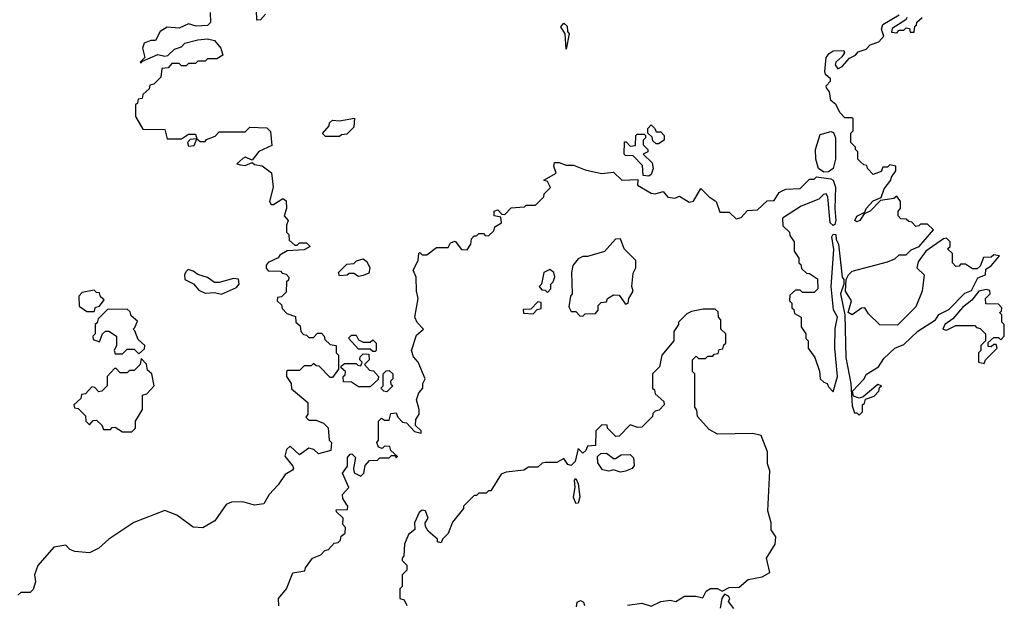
# Model space of a CAD drawing. Extents: x 1980017 to 2252640, y 74400 to 266395.
# Tile 119 of 256: x 2030930 to 2035100, y 244754 to 247225. Entities that reach past the tile are written whole.
import ezdxf

# ---------------------------------------------------------------- set-up
doc = ezdxf.new("R2010")
doc.units = 0

msp = doc.modelspace()

# ---------------------------------------------------------------- linework, layer by layer
at = {"layer": '0CON20XD'}
for points in [[(2031736.7, 247255), (2031737.5, 247212.5), (2031725, 247200), (2031677, 247197), (2031645, 247207.5), (2031605, 247189.2), (2031555, 247193.1), (2031524.3, 247175.7), (2031505, 247137.5), (2031485, 247136.7), (2031457.5, 247125), (2031450, 247105), (2031460, 247065), (2031440, 247045), (2031445, 247042.5), (2031450, 247050), (2031515, 247077.5), (2031545, 247070), (2031557, 247073), (2031585, 247100), (2031615, 247110), (2031630, 247125), (2031685, 247140), (2031725, 247143.3), (2031755, 247137.5), (2031782.5, 247105), (2031790, 247075), (2031765, 247060), (2031725, 247060), (2031715, 247050), (2031685, 247050), (2031675, 247040), (2031645, 247040), (2031635, 247030), (2031615, 247030), (2031605, 247040), (2031575, 247040), (2031558.3, 247021.7), (2031531.7, 247018.3), (2031528.3, 246981.7), (2031498.3, 246951.7), (2031481.7, 246948.3), (2031478.3, 246931.7), (2031451.7, 246908.3), (2031448.3, 246891.7), (2031431.7, 246888.3), (2031428.3, 246871.7), (2031420, 246865), (2031420, 246815), (2031451.7, 246761.7), (2031545, 246760), (2031555, 246720), (2031615, 246720), (2031645, 246740), (2031675, 246740), (2031680, 246720), (2031651.7, 246718.3), (2031640, 246705), (2031645, 246690), (2031668.3, 246691.7), (2031680, 246720), (2031695, 246710), (2031715, 246710), (2031721.7, 246718.3), (2031758.3, 246731.7), (2031775, 246750), (2031885, 246750), (2031905, 246770), (2031977, 246767), (2031991.7, 246751.7), (2031998.3, 246691.7), (2031942.7, 246667.3), (2031915, 246630), (2031885, 246642.5), (2031875, 246637.5), (2031850, 246615), (2031865, 246610), (2031885, 246607.5), (2031915, 246620), (2031925, 246612.5), (2031957, 246607), (2031996.4, 246576.4), (2032003.9, 246516.1), (2031987.5, 246455), (2031995, 246442.5), (2032005, 246442.5), (2032045, 246467.5), (2032058.3, 246458.3), (2032060, 246425), (2032050, 246395), (2032067.5, 246375), (2032060, 246355), (2032060, 246325), (2032070, 246315), (2032071.7, 246291.7), (2032095, 246270), (2032105, 246270), (2032115, 246280), (2032145, 246280), (2032160, 246265), (2032135, 246250), (2032063, 246247), (2032032, 246228), (2032025, 246217.5), (2031982.7, 246197.3), (2031973.9, 246186.1), (2031973.3, 246173.3), (2031981.7, 246161.7), (2032035, 246160), (2032041.7, 246151.7), (2032058.3, 246148.3), (2032070, 246135), (2032068.3, 246121.7), (2032060, 246115), (2032058.3, 246071.7), (2032038.3, 246051.7), (2032021.7, 246048.3), (2032020, 246035), (2032038.3, 246018.3), (2032041.7, 246001.7), (2032061.7, 245981.7), (2032098.3, 245968.3), (2032100, 245945), (2032118.3, 245928.3), (2032120, 245905), (2032131.7, 245891.7), (2032145, 245890), (2032155, 245880), (2032175, 245880), (2032191.7, 245898.3), (2032208.3, 245898.3), (2032220, 245885), (2032221.7, 245871.7), (2032245, 245850), (2032270, 245845), (2032270, 245815), (2032280, 245805), (2032280, 245745), (2032255, 245710), (2032245, 245710), (2032198.3, 245758.3), (2032185, 245760), (2032175, 245770), (2032165, 245760), (2032135, 245760), (2032115, 245740), (2032065, 245740), (2032060, 245735), (2032060, 245715), (2032080, 245685), (2032081.7, 245661.7), (2032150, 245605), (2032150, 245555), (2032141.7, 245541.7), (2032155, 245530), (2032185, 245530), (2032217, 245517), (2032237, 245497), (2032240, 245445), (2032250, 245435), (2032248.3, 245401.7), (2032195, 245387.5), (2032175.7, 245405.7), (2032155, 245411.4), (2032115, 245382.5), (2032075, 245420), (2032060, 245405), (2032053, 245377), (2032086.7, 245335), (2032090, 245325), (2032085, 245317.5), (2032055, 245300), (2032024.3, 245255.7), (2031986, 245215), (2031964.1, 245175.9), (2031925, 245170), (2031875, 245183.3)], [(2031971.7, 247248.3), (2031950, 247225), (2031935, 247222.5), (2031932.5, 247265)], [(2034511.7, 245618.3), (2034548.3, 245631.7), (2034568.3, 245651.7), (2034571.7, 245668.3), (2034580, 245675), (2034565, 245680), (2034501.7, 245628.3), (2034485, 245622.5), (2034460.7, 245630.7), (2034457.5, 245652.5), (2034505, 245703.3), (2034515.9, 245724.1), (2034566.7, 245755), (2034590, 245790), (2034636.2, 245833.8), (2034675, 245850), (2034734.1, 245905.9), (2034808.8, 245955), (2034823.4, 245976.6), (2034865, 245997.5), (2034933.1, 246066.9), (2034961.7, 246078.3), (2034987.7, 246132.3), (2035020, 246145), (2035021.7, 246168.3), (2035045, 246182.5), (2035080, 246225), (2035055, 246230), (2035045, 246220), (2035011.7, 246218.3), (2034998.3, 246181.7), (2034985, 246170), (2034965, 246170), (2034935, 246190), (2034915, 246190), (2034908.3, 246181.7), (2034895, 246180), (2034880, 246195), (2034880, 246235), (2034860, 246255), (2034870, 246265), (2034870, 246285), (2034855, 246300), (2034843, 246297), (2034767.5, 246245), (2034735, 246200), (2034730, 246175), (2034760, 246145), (2034752.5, 246075), (2034725, 246010), (2034648.3, 245931.7), (2034573, 245933), (2034525, 245980), (2034510, 246005), (2034495, 246003.3), (2034455, 245976), (2034438.8, 245985), (2034452.5, 246035), (2034427.5, 246075), (2034430, 246125), (2034440, 246145), (2034455, 246160), (2034605, 246200), (2034637, 246213), (2034655, 246230), (2034685, 246230), (2034705, 246250), (2034740, 246265), (2034800, 246335), (2034775, 246360), (2034745, 246360), (2034738.3, 246351.7), (2034725, 246350), (2034708.3, 246368.3), (2034695, 246370), (2034685, 246380), (2034661.7, 246381.7), (2034650, 246395), (2034650, 246415), (2034660, 246425), (2034660, 246455), (2034645, 246477.5), (2034631.7, 246468.3), (2034575, 246460), (2034532.5, 246415), (2034507, 246403), (2034488.8, 246375), (2034475, 246368.8), (2034466.7, 246375), (2034475, 246393.8), (2034509.3, 246410.7), (2034514.4, 246425.6), (2034545, 246457.5), (2034578.3, 246471.7), (2034591.2, 246508.8), (2034620, 246545), (2034621.7, 246558.3), (2034640, 246585), (2034640, 246605), (2034615, 246610), (2034605, 246600), (2034585, 246600), (2034578.3, 246581.7), (2034545, 246570), (2034520, 246595), (2034518.3, 246608.3), (2034505, 246610), (2034491.7, 246621.7), (2034480, 246635), (2034480, 246665), (2034470, 246675), (2034470, 246685), (2034450, 246705), (2034450, 246745), (2034460, 246755), (2034460, 246805), (2034455, 246810), (2034425, 246810), (2034405, 246830), (2034386.4, 246866.4), (2034365, 246882.5), (2034359.2, 246919.2), (2034346.4, 246936.4), (2034346.2, 246945), (2034363.3, 246965), (2034363.3, 246975), (2034343.1, 246993.1), (2034340, 247005), (2034345.6, 247065), (2034357.8, 247082.2), (2034375, 247093.1), (2034420, 247095), (2034423.3, 247085), (2034412.5, 247067.5), (2034386.2, 247045), (2034384.2, 247034.2), (2034395, 247017.5), (2034413, 247027), (2034445, 247062.5), (2034470, 247075), (2034481.7, 247088.3), (2034515, 247100), (2034531.7, 247118.3), (2034568.3, 247131.7), (2034590, 247155), (2034580, 247185), (2034586.2, 247205), (2034655, 247245.8)], [(2033245, 247100), (2033240, 247165), (2033222.5, 247195), (2033235, 247210), (2033248.3, 247198.3), (2033250, 247175), (2033257.5, 247165), (2033245, 247100)], [(2034687.5, 247235), (2034683.3, 247225), (2034625, 247187.5), (2034621.7, 247171.7), (2034645, 247170), (2034655, 247180), (2034675, 247180), (2034685, 247190), (2034698.3, 247188.3), (2034701.7, 247171.7), (2034718.3, 247171.7), (2034721.7, 247198.3), (2034728.3, 247201.7), (2034730, 247215), (2034752.5, 247235)], [(2032285, 246730), (2032225, 246730), (2032212.5, 246742.5), (2032240, 246775), (2032241.7, 246788.3), (2032255, 246800), (2032285, 246797.5), (2032348.3, 246808.3), (2032345, 246770), (2032315, 246740), (2032293, 246737), (2032285, 246730)], [(2033595, 246562.5), (2033570, 246565), (2033568.3, 246608.3), (2033528.3, 246648.3), (2033495, 246650), (2033490, 246655), (2033491.7, 246708.3), (2033498.3, 246708.3), (2033515, 246690), (2033538.3, 246691.7), (2033540, 246735), (2033545, 246740), (2033575, 246740), (2033580, 246735), (2033580, 246725), (2033570, 246715), (2033570, 246695), (2033590, 246675), (2033590, 246665), (2033570, 246655), (2033608.3, 246618.3), (2033612.5, 246595), (2033605, 246570), (2033595, 246562.5)], [(2033635, 246700), (2033625, 246700), (2033611.7, 246711.7), (2033608.3, 246728.3), (2033590, 246745), (2033590, 246765), (2033605, 246780), (2033620, 246765), (2033625, 246750), (2033645, 246750), (2033660, 246735), (2033660, 246715), (2033635, 246700)], [(2034335, 246580), (2034312.5, 246595), (2034301.2, 246635), (2034300, 246675), (2034320.7, 246739.3), (2034365, 246751.4), (2034376.8, 246746.8), (2034385.7, 246725), (2034385.7, 246635), (2034375.8, 246595), (2034355, 246581.2), (2034335, 246580)], [(2032027, 244743), (2032026.7, 244775), (2032060, 244815), (2032087, 244883), (2032138.3, 244891.7), (2032140, 244905), (2032170, 244945), (2032205, 244960), (2032221.7, 244978.3), (2032238.3, 244981.7), (2032261.7, 245008.3), (2032278.3, 245011.7), (2032288.3, 245021.7), (2032291.7, 245038.3), (2032308.3, 245051.7), (2032310, 245075), (2032298.3, 245088.3), (2032300, 245115), (2032271.7, 245141.7), (2032270, 245150), (2032318.3, 245151.7), (2032320, 245165), (2032312.5, 245175), (2032298.3, 245198.3), (2032297.5, 245215), (2032323.3, 245245), (2032297.1, 245305), (2032318.8, 245335), (2032318.3, 245371.7), (2032330, 245385), (2032337, 245387), (2032351.7, 245371.7), (2032343.3, 245325), (2032346.4, 245306.4), (2032375, 245292.5), (2032387.5, 245305), (2032392.5, 245337.5), (2032411.7, 245358.3), (2032445, 245360), (2032455, 245370), (2032495, 245370), (2032505, 245380), (2032520, 245380), (2032525, 245370), (2032530, 245375), (2032501.7, 245401.7), (2032498.3, 245418.3), (2032475, 245420), (2032465, 245410), (2032450, 245415), (2032442.5, 245435), (2032450, 245445), (2032450, 245525), (2032461.7, 245538.3), (2032475, 245530), (2032495, 245530), (2032501.7, 245558.3), (2032525, 245560), (2032531.7, 245541.7), (2032551.7, 245521.7), (2032568.3, 245518.3), (2032601.7, 245481.7), (2032630, 245475), (2032630, 245485), (2032607, 245507), (2032607.5, 245532.5), (2032622.5, 245555), (2032622.5, 245575), (2032610, 245615), (2032620, 245645), (2032637.5, 245665), (2032637.5, 245685), (2032647.5, 245705), (2032617.5, 245775), (2032597.5, 245797.5), (2032590, 245825), (2032611.1, 245888.9), (2032640, 245915), (2032612.7, 245942.7), (2032603.8, 245965), (2032618, 246045), (2032610.8, 246075), (2032608.8, 246135), (2032596.7, 246165), (2032617.5, 246205), (2032620, 246235), (2032625, 246240), (2032635, 246230), (2032655, 246230), (2032695, 246260), (2032745, 246260), (2032755, 246280), (2032775, 246287.5), (2032801.7, 246251.7), (2032825, 246250), (2032840, 246275), (2032843, 246297), (2032855, 246310), (2032865, 246310), (2032875, 246320), (2032895, 246320), (2032901.7, 246311.7), (2032915, 246310), (2032938.3, 246331.7), (2032941.7, 246348.3), (2032970, 246365), (2032968.3, 246388.3), (2032940, 246395), (2032940, 246415), (2032955, 246420), (2032971.7, 246401.7), (2032985, 246400), (2033011.7, 246428.3), (2033048.3, 246431.7), (2033067.5, 246432.5), (2033075, 246440), (2033115, 246440), (2033150, 246475), (2033151.7, 246488.3), (2033177.5, 246515), (2033165, 246540), (2033150, 246545), (2033202.5, 246575), (2033192.5, 246605), (2033195, 246620), (2033215, 246620), (2033245, 246608.8), (2033275, 246608.8), (2033325, 246590), (2033394.2, 246574.2), (2033445, 246580), (2033480, 246545), (2033548.3, 246548.3), (2033546.7, 246525), (2033605, 246491.2), (2033621.7, 246488.3), (2033655, 246497.5), (2033675, 246473.8), (2033705, 246470), (2033725, 246477.5), (2033765, 246452.5), (2033783, 246457), (2033815, 246510), (2033850, 246475), (2033880, 246455), (2033895, 246410), (2033935, 246410), (2033965, 246382.5), (2033985, 246387.5), (2034013, 246417), (2034055, 246420), (2034095, 246457.5), (2034125, 246460), (2034147, 246493), (2034159.3, 246500.7), (2034175, 246507.5), (2034235, 246510), (2034275, 246550), (2034295, 246550), (2034305, 246560), (2034365, 246550.8), (2034375.8, 246545), (2034385.5, 246515.5), (2034382.5, 246425), (2034387.1, 246375), (2034381.7, 246358.3), (2034375, 246353.3), (2034362.9, 246365), (2034352.5, 246475), (2034345, 246487.5), (2034334.5, 246485.5), (2034314.2, 246465.8), (2034240, 246435), (2034160, 246385), (2034161.7, 246351.7), (2034190, 246325), (2034191.7, 246311.7), (2034210, 246285), (2034210, 246245), (2034230, 246215), (2034230, 246195), (2034238.3, 246188.3), (2034241.7, 246171.7), (2034261.7, 246151.7), (2034275, 246150), (2034308.3, 246128.3), (2034310, 246085), (2034295, 246070), (2034245, 246070), (2034235, 246080), (2034215, 246080), (2034191.7, 246058.3), (2034190, 246035), (2034200, 246025), (2034200, 246005), (2034208.3, 245998.3), (2034211.7, 245981.7), (2034240, 245965), (2034240, 245925), (2034260, 245895), (2034260, 245875), (2034270, 245865), (2034270, 245835), (2034297.5, 245795), (2034317, 245737), (2034320, 245705), (2034335, 245690), (2034350, 245685), (2034355, 245670), (2034375, 245650), (2034394, 245715), (2034381.9, 245835), (2034383, 245917), (2034394, 245965), (2034377.3, 245997.3), (2034366.1, 246096.1), (2034377.5, 246252.5), (2034370, 246305), (2034375, 246316.7), (2034386.1, 246316.1), (2034388, 246295), (2034398.1, 246275), (2034414, 246135), (2034420, 246125), (2034420, 246105), (2034406.7, 246065), (2034424, 245975), (2034429.1, 245795), (2034450, 245685), (2034455, 245590), (2034465, 245560), (2034475, 245560), (2034485, 245550), (2034500, 245565), (2034500, 245595), (2034508.3, 245601.7), (2034511.7, 245618.3)], [(2033315, 245970), (2033325, 245980), (2033368.3, 245981.7), (2033380, 245995), (2033380, 246015), (2033393, 246027), (2033415, 246030), (2033420, 246045), (2033445, 246060), (2033468.3, 246058.3), (2033495, 246020), (2033507.5, 246025), (2033510, 246045), (2033527.5, 246075), (2033522.5, 246095), (2033528.3, 246151.7), (2033540, 246175), (2033540, 246205), (2033490, 246255), (2033475, 246297.5), (2033453.8, 246296.2), (2033407, 246243), (2033335, 246222.5), (2033315, 246222.5), (2033295, 246212.5), (2033272.5, 246185), (2033267.5, 246155), (2033270, 246065), (2033262.5, 246055), (2033255, 246010), (2033265, 245990), (2033285, 245990), (2033301.7, 245971.7), (2033315, 245970)], [(2032365, 246137.5), (2032345, 246150), (2032325, 246150), (2032317, 246143), (2032285, 246140), (2032280, 246155), (2032315, 246190), (2032345, 246192.5), (2032356.4, 246203.6), (2032385, 246212.5), (2032400.7, 246200.7), (2032412.5, 246175), (2032408.3, 246151.7), (2032385, 246142.5), (2032365, 246137.5)], [(2031785, 246062.5), (2031848.3, 246091.7), (2031860, 246105), (2031857, 246127), (2031835, 246130), (2031775, 246112.5), (2031755, 246112.5), (2031725, 246133.3), (2031685, 246146.7), (2031665, 246160), (2031643.3, 246166.7), (2031633, 246157), (2031627.5, 246145), (2031630, 246125), (2031666.4, 246106.4), (2031689.3, 246079.3), (2031715, 246067.5), (2031755, 246070), (2031785, 246062.5)], [(2033165, 246070), (2033180, 246085), (2033180, 246105), (2033190, 246115), (2033197, 246137), (2033192.5, 246155), (2033175, 246167.5), (2033150, 246155), (2033140, 246105), (2033130, 246095), (2033141.7, 246081.7), (2033155, 246080), (2033165, 246070)], [(2031245, 245990), (2031251.7, 246008.3), (2031268.3, 246011.7), (2031288.3, 246038.3), (2031271.7, 246051.7), (2031268.3, 246068.3), (2031255, 246070), (2031245, 246080), (2031195, 246070), (2031180, 246055), (2031181.7, 246011.7), (2031215, 245990), (2031245, 245990)], [(2035015, 245770), (2035020, 245785), (2035070, 245835), (2035065, 245850), (2035055, 245850), (2035045, 245840), (2035031.7, 245841.7), (2035031.7, 245858.3), (2035055, 245880), (2035075, 245880), (2035085, 245870), (2035100, 245885), (2035100, 245935), (2035090, 245945), (2035090, 245975), (2035080, 245985), (2035088.3, 245991.7), (2035090, 246005), (2035075, 246020), (2035021.7, 246021.7), (2035020, 246045), (2035040, 246065), (2035038.3, 246078.3), (2035025, 246082.5), (2034992.5, 246075), (2034963, 246037), (2034923, 246007), (2034882, 245958), (2034847.5, 245935), (2034840, 245915), (2034855, 245910), (2034895, 245930), (2034975, 245930), (2034981.7, 245921.7), (2034998.3, 245918.3), (2035020, 245895), (2035020, 245865), (2035000, 245845), (2035000, 245825), (2034990, 245815), (2034990, 245775), (2035015, 245770)], [(2033105, 245980), (2033121.7, 245998.3), (2033138.3, 246001.7), (2033138.3, 246028.3), (2033125, 246030), (2033095, 246000), (2033061.7, 245998.3), (2033063, 245983), (2033105, 245980)], [(2031435, 245810), (2031458.3, 245831.7), (2031460, 245845), (2031431.7, 245871.7), (2031418.3, 245908.3), (2031410, 245915), (2031418.3, 245921.7), (2031428.3, 245948.3), (2031401.7, 245971.7), (2031398.3, 245988.3), (2031385, 246000), (2031301.7, 245998.3), (2031261.7, 245958.3), (2031258.3, 245941.7), (2031250, 245935), (2031250, 245895), (2031240, 245885), (2031241.7, 245871.7), (2031268.3, 245861.7), (2031280, 245895), (2031293, 245907), (2031307, 245907), (2031340, 245885), (2031340, 245845), (2031330, 245825), (2031335, 245810), (2031365, 245810), (2031385, 245830), (2031415, 245830), (2031435, 245810)], [(2033503.7, 244746.3), (2033565, 244754.6), (2033605, 244742.5), (2033645, 244761.5), (2033685, 244767.1), (2033708.3, 244761.7), (2033745, 244784.4), (2033794.1, 244784.1), (2033823, 244777), (2033838, 244805), (2033855, 244817.1), (2033885, 244817.3), (2033905, 244805.7), (2033935, 244821.1), (2033976.9, 244823.1), (2034015, 244854.6), (2034075, 244865.6), (2034107.5, 244885), (2034092.5, 244945), (2034130, 245005), (2034132.5, 245035), (2034113.3, 245065), (2034112.5, 245095), (2034098.8, 245145), (2034106.7, 245315), (2034096.7, 245345), (2034097.5, 245395), (2034070, 245465), (2034035, 245472.5), (2033885, 245470), (2033850.7, 245490.7), (2033800, 245545), (2033798.3, 245571.7), (2033790, 245585), (2033790, 245725), (2033780, 245735), (2033780, 245785), (2033795, 245800), (2033805, 245790), (2033835, 245790), (2033845, 245800), (2033865, 245800), (2033871.7, 245808.3), (2033888.3, 245811.7), (2033891.7, 245828.3), (2033908.3, 245831.7), (2033911.7, 245848.3), (2033920, 245855), (2033920, 245895), (2033900, 245915), (2033900, 245955), (2033890, 245965), (2033888.3, 245988.3), (2033875, 246000), (2033825, 246000), (2033775, 245990), (2033755, 245980), (2033720, 245945), (2033720, 245935), (2033700, 245905), (2033700, 245865), (2033650, 245805), (2033640, 245755), (2033610, 245725), (2033610, 245665), (2033618.3, 245658.3), (2033621.7, 245641.7), (2033658.3, 245608.3), (2033660, 245595), (2033638.3, 245571.7), (2033621.7, 245568.3), (2033611.7, 245558.3), (2033610, 245545), (2033565, 245500), (2033548.3, 245498.3), (2033515, 245510), (2033468.3, 245461.7), (2033455, 245460), (2033420, 245495), (2033418.3, 245508.3), (2033395, 245510), (2033370, 245485), (2033368.3, 245421.7), (2033335, 245420), (2033328.3, 245401.7), (2033315, 245390), (2033295, 245410), (2033282.2, 245355), (2033265, 245337.5), (2033251.7, 245341.7), (2033235, 245367.5), (2033205, 245350), (2033155, 245350), (2033143, 245347), (2033125, 245330), (2033085, 245330), (2033065, 245317.5), (2032990.7, 245309.3), (2032969.3, 245300.7), (2032925, 245230), (2032915, 245230), (2032905, 245220), (2032875, 245220), (2032865, 245210), (2032855, 245210), (2032810, 245165), (2032810, 245155), (2032763, 245097), (2032745, 245050), (2032720, 245025), (2032715, 245010), (2032700, 245015), (2032700, 245025), (2032660, 245060), (2032649.3, 245079.3), (2032647.5, 245095), (2032660, 245115), (2032648, 245145), (2032635, 245148.6), (2032621.2, 245138.8), (2032602, 245095), (2032603.3, 245066.7), (2032576.7, 245045), (2032560, 245005), (2032557.5, 244955), (2032550, 244945), (2032550, 244935), (2032570, 244915), (2032570, 244895), (2032550, 244875), (2032550, 244825), (2032540, 244815), (2032540, 244775), (2032558.3, 244768.3), (2032570, 244745)], [(2032435, 245820), (2032425, 245820), (2032415, 245830), (2032365, 245830), (2032323, 245877), (2032335, 245890), (2032355, 245890), (2032365, 245870), (2032385, 245860), (2032415, 245860), (2032425, 245870), (2032440, 245855), (2032440, 245825), (2032435, 245820)], [(2031405, 245480), (2031420, 245495), (2031420, 245525), (2031450, 245575), (2031450, 245635), (2031468.3, 245641.7), (2031500, 245675), (2031490, 245725), (2031471.7, 245741.7), (2031467, 245767), (2031445, 245790), (2031440, 245765), (2031415, 245740), (2031395, 245740), (2031385, 245730), (2031355, 245730), (2031338.3, 245748.3), (2031331.7, 245748.3), (2031300, 245715), (2031300, 245675), (2031278.3, 245651.7), (2031265, 245650), (2031248.3, 245668.3), (2031235, 245670), (2031208.3, 245641.7), (2031191.7, 245638.3), (2031188.3, 245621.7), (2031160, 245595), (2031161.7, 245581.7), (2031178.3, 245578.3), (2031208.3, 245548.3), (2031210, 245525), (2031225, 245510), (2031241.7, 245528.3), (2031255, 245530), (2031278.3, 245508.3), (2031285, 245490), (2031315, 245490), (2031321.7, 245498.3), (2031335, 245500), (2031365, 245480), (2031405, 245480)], [(2032415, 245670), (2032365, 245670), (2032335, 245690), (2032301.7, 245691.7), (2032300, 245715), (2032308.3, 245721.7), (2032310, 245735), (2032291.7, 245751.7), (2032291.7, 245758.3), (2032305, 245770), (2032355, 245770), (2032361.7, 245761.7), (2032375, 245760), (2032380, 245775), (2032370, 245785), (2032371.7, 245798.3), (2032385, 245810), (2032408.3, 245808.3), (2032410, 245785), (2032390, 245765), (2032411.7, 245741.7), (2032428.3, 245738.3), (2032450, 245715), (2032448.3, 245701.7), (2032415, 245670)], [(2032485, 245650), (2032471.7, 245651.7), (2032460, 245665), (2032470, 245675), (2032470, 245725), (2032481.7, 245738.3), (2032495, 245740), (2032510, 245725), (2032510, 245705), (2032500, 245695), (2032501.7, 245681.7), (2032510, 245675), (2032485, 245650)], [(2033475, 245310), (2033445, 245318.8), (2033425, 245314), (2033398.9, 245318.9), (2033378.3, 245348.3), (2033376.7, 245375), (2033391.7, 245388.3), (2033415, 245390), (2033445, 245366.7), (2033453, 245367), (2033477.5, 245382.5), (2033515, 245384.3), (2033529.4, 245369.4), (2033532.3, 245337.7), (2033523.8, 245325), (2033495, 245313.1), (2033475, 245310)], [(2033285, 245176.2), (2033275.8, 245204.2), (2033282.9, 245245), (2033280, 245275), (2033285, 245282.5), (2033295, 245260), (2033302.9, 245205), (2033295, 245178.8), (2033285, 245176.2)], [(2031875, 245183.3), (2031827, 245183), (2031805, 245172.5), (2031756.4, 245103.6), (2031705, 245073.8), (2031665, 245076.2), (2031595, 245126.7), (2031545, 245147.5), (2031413.9, 245096.1), (2031307.5, 245025), (2031265, 244987.5), (2031225, 244967.5), (2031163, 244973), (2031141.7, 244981.7), (2031125, 245000), (2031075, 244992.5), (2031006.4, 244913.6), (2030992.5, 244875), (2030996.7, 244845), (2030987, 244813), (2030975, 244800), (2030935, 244800), (2030921.7, 244788.3)], [(2033955, 244732.5), (2033931.7, 244761.7), (2033937.5, 244775), (2033932.5, 244785), (2033915, 244792.5), (2033903.3, 244775), (2033896.4, 244733.6)], [(2033288.6, 244738.6), (2033291.3, 244758.7), (2033305, 244765.8), (2033318.3, 244758.3), (2033321.8, 244745)]]:
    msp.add_lwpolyline(points, dxfattribs=at)

doc.saveas('drawing.dxf')
